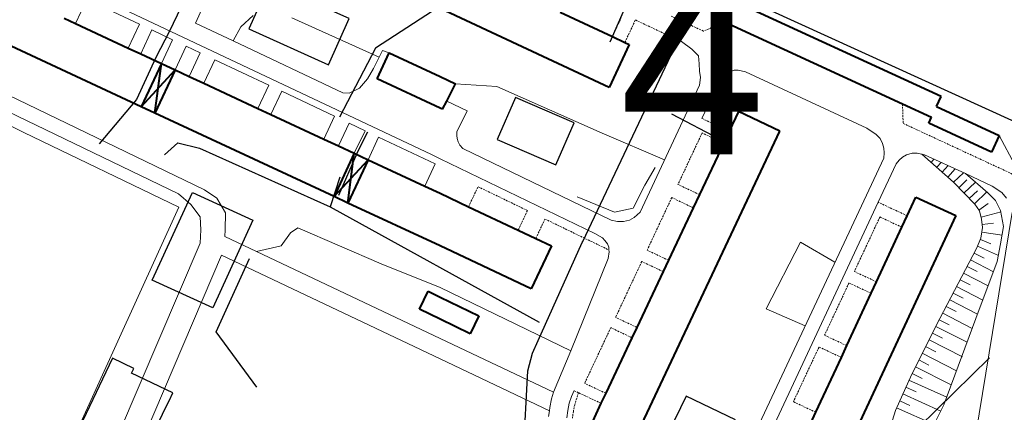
# Model space of a CAD drawing. Extents: x 13 to 4138, y -4831 to -1000.
# Tile 71 of 203: x 1888 to 2150, y -3225 to -3121. Entities that reach past the tile are written whole.
import ezdxf

# ---------------------------------------------------------------- set-up
doc = ezdxf.new("R2010")
doc.units = 0
doc.header["$MEASUREMENT"] = 0
doc.linetypes.add('DASHED', pattern=[0.75, 0.5, -0.25])
for name, color, linetype in [('11', 7, 'CONTINUOUS'), ('24', 7, 'CONTINUOUS'), ('37', 7, 'CONTINUOUS'), ('40', 7, 'CONTINUOUS'), ('6', 7, 'CONTINUOUS'), ('ВОРКАУТ_ФИТНЕС', 1, 'CONTINUOUS'), ('границы команд_1', 10, 'CONTINUOUS'), ('ДЕТСКИЕ_ПЛОЩАДКИ', 6, 'CONTINUOUS'), ('ПЕШЕХОДНЫЕ_ДОРОЖКИ', 3, 'CONTINUOUS'), ('СПОРТИВНЫЕ_ПЛОЩАДКИ', 3, 'CONTINUOUS'), ('ТРОПЫ', 32, 'CONTINUOUS')]:
    doc.layers.add(name, color=color, linetype=linetype)
doc.styles.get("Standard").update_dxf_attribs({"font": 'txt', "height": 0.2})

msp = doc.modelspace()

# ---------------------------------------------------------------- linework, layer by layer
at = {"layer": '11', "color": 253, "linetype": 'Continuous', "lineweight": 0}
for p, q in [((1860.44, -3135.97), (1889.29, -3150.54)), ((1889.29, -3150.54), (1930.46, -3170.32)), ((2152.89, -3159.12), (2148.74, -3151.28)), ((1930.46, -3170.32), (1893.76, -3250.97))]:
    msp.add_line(p, q, dxfattribs=at)
at = {"layer": '24', "color": 253, "linetype": 'Continuous', "lineweight": 0}
for p, q in [((1997.69, -3156.36), (1882.98, -3102.2)), ((1903.01, -3121.53), (1906.02, -3115.07)), ((1920.01, -3121.68), (1906.02, -3115.07)), ((1937.09, -3116.71), (1934.89, -3121.43)), ((1917.04, -3128.06), (1920.01, -3121.68)), ((1944.91, -3126.16), (1934.89, -3121.43)), ((1920.38, -3129.61), (1923.34, -3123.25)), ((1928.85, -3125.85), (1923.34, -3123.25)), ((1928.85, -3125.85), (1925.87, -3132.17)), ((1932.48, -3127.57), (1929.51, -3133.86)), ((1936.21, -3129.32), (1932.48, -3127.57)), ((1974.11, -3139.96), (1944.91, -3126.16)), ((2064.2, -3126.31), (2066.95, -3128.35)), ((1862.3, -3129.56), (1937.34, -3165.71)), ((1933.28, -3135.61), (1936.21, -3129.32)), ((1983.76, -3130.5), (1982.25, -3133.51)), ((1984.67, -3128.68), (1983.76, -3130.5)), ((1986.5, -3129.36), (1984.67, -3128.68)), ((2066.95, -3128.35), (2068.73, -3130.15)), ((2068.73, -3130.15), (2068.98, -3132.21)), ((1937.15, -3137.41), (1940.07, -3131.15)), ((1954.44, -3137.93), (1940.07, -3131.15)), ((2068.98, -3132.21), (2069.04, -3134.22)), ((1865.01, -3135.29), (1930.44, -3166.81)), ((1982.25, -3133.51), (1980.72, -3136.26)), ((2069.04, -3134.22), (2069.33, -3135.88)), ((2074.71, -3136.66), (2075.69, -3135.57)), ((2075.69, -3135.57), (2076.82, -3134.56)), ((2076.82, -3134.56), (2078.23, -3133.93)), ((2078.23, -3133.93), (2079.28, -3133.97)), ((2079.28, -3133.97), (2081.3, -3134.41)), ((2081.3, -3134.41), (2113.58, -3149.32)), ((1951.56, -3144.12), (1954.44, -3137.93)), ((1980.72, -3136.26), (1978.58, -3138.73)), ((2069.05, -3137.94), (2053.21, -3171.68)), ((2069.33, -3135.88), (2069.05, -3137.94)), ((2073.53, -3138.53), (2074.71, -3136.66)), ((1954.99, -3145.71), (1957.86, -3139.55)), ((1971.9, -3146.18), (1957.86, -3139.55)), ((1975.78, -3140.05), (1974.11, -3139.96)), ((1978.58, -3138.73), (1975.78, -3140.05)), ((2073.53, -3138.53), (2069.67, -3146.75)), ((2001.76, -3142.16), (2007.19, -3144.78)), ((1969.07, -3152.26), (1971.9, -3146.18)), ((2007.19, -3144.78), (2004.49, -3150.36)), ((1972.96, -3154.07), (1975.78, -3148.01)), ((1980.03, -3150.02), (1975.78, -3148.01)), ((1980.03, -3150.02), (1977.18, -3156.03)), ((2004.49, -3150.36), (2004.43, -3151.27)), ((2004.43, -3151.27), (2004.52, -3152.13)), ((2113.58, -3149.32), (2116.07, -3151.06)), ((2116.07, -3151.06), (2117.08, -3152.14)), ((1983.66, -3151.73), (1980.83, -3157.73)), ((1998.67, -3158.82), (1983.66, -3151.73)), ((2004.52, -3152.13), (2004.78, -3152.99)), ((2004.78, -3152.99), (2005.29, -3153.87)), ((2005.29, -3153.87), (2006.06, -3154.77)), ((2117.08, -3152.14), (2117.7, -3153.42)), ((2117.7, -3153.42), (2118.03, -3154.7)), ((1997.69, -3156.36), (2000, -3157.48)), ((2006.06, -3154.77), (2045.5, -3173.82)), ((2118.03, -3154.7), (2118.2, -3155.91)), ((2118.2, -3155.91), (2118.03, -3157.3)), ((2123.02, -3157.06), (2124.1, -3156.44)), ((2124.1, -3156.44), (2125.58, -3156.04)), ((2125.58, -3156.04), (2126.95, -3156.04)), ((2126.95, -3156.04), (2128.16, -3156.26)), ((2128.16, -3156.26), (2128.89, -3156.4)), ((2128.89, -3156.4), (2139.76, -3161.43)), ((1995.92, -3164.75), (1998.67, -3158.82)), ((2000, -3157.48), (2041.16, -3177.36)), ((2118.03, -3157.3), (2078.79, -3241.02)), ((2121.36, -3158.85), (2116.58, -3169.05)), ((2121.36, -3158.85), (2122.13, -3157.85)), ((2122.13, -3157.85), (2123.02, -3157.06)), ((2139.76, -3161.43), (2146.93, -3164.75)), ((1930.44, -3166.81), (1933.71, -3169.66)), ((1937.34, -3165.71), (1940.61, -3167.94)), ((2146.93, -3164.75), (2149.44, -3166.44)), ((2149.44, -3166.44), (2150.75, -3167.97)), ((1933.71, -3169.66), (1936.18, -3172.95)), ((1940.61, -3167.94), (1942.91, -3171.89)), ((2116.58, -3169.05), (2078.32, -3250.68)), ((1942.91, -3171.89), (1942.84, -3176.41)), ((2051.63, -3173.08), (2053.21, -3171.68)), ((2142.24, -3232.27), (2152.23, -3171.8)), ((1936.18, -3172.95), (1936.35, -3176.41)), ((2045.5, -3173.82), (2047.23, -3174.12)), ((2047.23, -3174.12), (2048.85, -3174.12)), ((2048.85, -3174.12), (2050.41, -3173.84)), ((2050.41, -3173.84), (2051.63, -3173.08)), ((1936.35, -3176.41), (1936.18, -3179.88)), ((1942.84, -3176.41), (1942.76, -3178.14)), ((2041.16, -3177.36), (2043.19, -3178.51)), ((1936.18, -3179.88), (1906.91, -3248.27)), ((1942.76, -3178.14), (1951.14, -3182.11)), ((2043.19, -3178.51), (2043.83, -3179.23)), ((2043.83, -3179.23), (2044.53, -3180.08)), ((2044.53, -3180.08), (2044.87, -3181)), ((1951.14, -3182.11), (2000, -3205.24)), ((2044.96, -3182.18), (2044.74, -3184)), ((2044.87, -3181), (2044.92, -3181.73)), ((2044.92, -3181.73), (2044.96, -3182.18)), ((1941.84, -3183.15), (1912.85, -3250.88)), ((1941.84, -3183.15), (2000, -3210.69)), ((2044.74, -3184), (2034.75, -3208.5)), ((2000, -3205.24), (2030.22, -3219.55)), ((2034.75, -3208.5), (2030.22, -3219.55)), ((2000, -3210.69), (2029.09, -3224.46)), ((2030.22, -3219.55), (2029.68, -3221.26)), ((2035.68, -3219.12), (2034.93, -3220.72)), ((2029.68, -3221.26), (2029.21, -3223.57)), ((2034.93, -3220.72), (2034.37, -3222.48)), ((2029.09, -3224.46), (2028.89, -3225.95)), ((2029.21, -3223.57), (2029.09, -3224.46)), ((2033.98, -3224.38), (2033.72, -3226.32)), ((2034.37, -3222.48), (2033.98, -3224.38))]:
    msp.add_line(p, q, dxfattribs=at)
at = {"layer": '24', "color": 253, "linetype": 'DASHED', "lineweight": 0}
for p, q in [((2045.85, -3124.98), (2048.16, -3120.06)), ((2061.45, -3119.57), (2070.11, -3123.57)), ((2049.19, -3126.55), (2051.97, -3120.59)), ((2051.97, -3120.59), (2059.33, -3124.06)), ((2075.69, -3121.13), (2070.11, -3123.57)), ((2059.33, -3124.06), (2064.2, -3126.31)), ((2123.03, -3142.91), (2123.22, -3148.09)), ((2076.95, -3150.19), (2069.67, -3146.75)), ((2123.22, -3148.09), (2158.7, -3164.52)), ((2069.72, -3150.63), (2063.3, -3164.31)), ((2075.47, -3153.34), (2069.72, -3150.63)), ((2069.01, -3167.01), (2063.3, -3164.31)), ((2007.59, -3170.22), (2010.1, -3164.91)), ((2010.1, -3164.91), (2023.24, -3171.25)), ((2061.65, -3167.81), (2055.09, -3181.78)), ((2067.36, -3170.51), (2061.65, -3167.81)), ((2124.31, -3172.65), (2116.58, -3169.05)), ((2020.79, -3176.45), (2023.24, -3171.25)), ((2025.48, -3178.66), (2027.91, -3173.51)), ((2027.91, -3173.51), (2044.92, -3181.73)), ((2117.03, -3172.96), (2110.23, -3187.45)), ((2122.89, -3175.69), (2117.03, -3172.96)), ((2060.78, -3184.46), (2055.09, -3181.78)), ((2053.67, -3184.8), (2046.7, -3199.64)), ((2059.35, -3187.48), (2053.67, -3184.8)), ((2116.13, -3190.2), (2110.23, -3187.45)), ((2108.8, -3190.5), (2102.29, -3204.4)), ((2114.71, -3193.25), (2108.8, -3190.5)), ((2052.35, -3202.31), (2046.7, -3199.64)), ((2045.41, -3202.38), (2038.47, -3217.17)), ((2051.05, -3205.05), (2045.41, -3202.38)), ((2108.23, -3207.16), (2102.29, -3204.4)), ((2100.83, -3207.52), (2094, -3222.08)), ((2106.77, -3210.29), (2100.83, -3207.52)), ((2036.83, -3219.67), (2035.68, -3219.12)), ((2044.08, -3219.82), (2038.47, -3217.17)), ((2036.83, -3219.67), (2035.82, -3222.86)), ((2042.82, -3222.49), (2036.83, -3219.67)), ((2099.98, -3224.87), (2094, -3222.08)), ((2035.46, -3224.63), (2035.22, -3226.44)), ((2035.82, -3222.86), (2035.46, -3224.63))]:
    msp.add_line(p, q, dxfattribs=at)
at = {"layer": '37', "color": 253, "linetype": 'Continuous', "lineweight": 0}
for p, q in [((2136.63, -3163.73), (2128.16, -3156.26)), ((2131.4, -3157.56), (2130.63, -3158.44)), ((2133.3, -3158.44), (2132.13, -3159.76)), ((2135.19, -3159.31), (2133.63, -3161.09)), ((2137.08, -3160.19), (2135.13, -3162.41)), ((2139.26, -3161.2), (2136.63, -3163.73)), ((2139.76, -3161.43), (2145.77, -3166.52)), ((2142.26, -3169.57), (2136.63, -3163.73)), ((2140.18, -3163.09), (2138.02, -3165.17)), ((2142.43, -3163.69), (2139.4, -3166.61)), ((2142.95, -3165.97), (2140.79, -3168.05)), ((2145.5, -3166.29), (2142.18, -3169.49)), ((2145.77, -3166.52), (2147.77, -3168.56)), ((2143.5, -3171.34), (2142.26, -3169.57)), ((2145.8, -3169.4), (2143.34, -3171.12)), ((2147.77, -3168.56), (2149.14, -3171.27)), ((2144.08, -3173.56), (2143.5, -3171.34)), ((2149.32, -3171.61), (2143.93, -3173.01)), ((2149.14, -3171.27), (2149.94, -3175.53)), ((2144.34, -3175.73), (2144.08, -3173.56)), ((2147.23, -3174.62), (2144.25, -3174.98)), ((2143.9, -3178.57), (2144.34, -3175.73)), ((2149.53, -3177.8), (2144.15, -3176.96)), ((2149.94, -3175.53), (2149.1, -3180.12)), ((2142.7, -3181.35), (2143.9, -3178.57)), ((2146.51, -3180.1), (2143.75, -3178.91)), ((2149.1, -3180.12), (2148.26, -3184.78)), ((2132.99, -3199.91), (2142.7, -3181.35)), ((2144.74, -3183.93), (2142.08, -3182.54)), ((2148.55, -3183.16), (2142.96, -3180.75)), ((2147.23, -3187.5), (2141.15, -3184.32)), ((2148.26, -3184.78), (2142.53, -3199.98)), ((2145.81, -3191.27), (2139.3, -3187.86)), ((2142.88, -3187.48), (2140.22, -3186.09)), ((2141.03, -3191.02), (2138.37, -3189.63)), ((2139.17, -3194.57), (2136.51, -3193.18)), ((2144.39, -3195.04), (2137.44, -3191.4)), ((2142.97, -3198.81), (2135.59, -3194.95)), ((2141.57, -3202.59), (2133.73, -3198.49)), ((2137.32, -3198.11), (2134.66, -3196.72)), ((2125.49, -3214.71), (2132.99, -3199.91)), ((2135.49, -3201.62), (2132.81, -3200.26)), ((2142.53, -3199.98), (2134.06, -3222.92)), ((2133.68, -3205.19), (2131, -3203.83)), ((2140.21, -3206.26), (2131.91, -3202.05)), ((2139.02, -3210.14), (2130.1, -3205.62)), ((2131.87, -3208.76), (2129.19, -3207.4)), ((2130.06, -3212.33), (2127.39, -3210.97)), ((2137.42, -3213.81), (2128.29, -3209.18)), ((2136.03, -3217.59), (2126.48, -3212.75)), ((2121.14, -3224.37), (2125.49, -3214.71)), ((2134.81, -3220.89), (2124.75, -3216.36)), ((2128.25, -3215.89), (2125.58, -3214.54)), ((2126.66, -3219.41), (2123.93, -3218.18)), ((2125.02, -3223.06), (2122.29, -3221.83)), ((2133.23, -3224.56), (2123.11, -3220.01)), ((2119.5, -3229.8), (2121.14, -3224.37)), ((2131.43, -3228.14), (2121.47, -3223.65)), ((2134.06, -3222.92), (2126.92, -3237.08))]:
    msp.add_line(p, q, dxfattribs=at)
at = {"layer": '40', "color": 253, "linetype": 'Continuous', "lineweight": 0}
for p, q in [((1946.96, -3122.46), (1950.27, -3119.36)), ((1960.54, -3120), (1983.76, -3130.5)), ((1944.91, -3126.16), (1946.96, -3122.46)), ((2004.14, -3137.56), (2015.08, -3138.27)), ((2015.08, -3138.27), (2043.12, -3150.72)), ((2043.12, -3150.72), (2059.73, -3157.79)), ((2054.47, -3164.53), (2057.22, -3159.78)), ((2051.41, -3170.65), (2054.47, -3164.53)), ((2036.44, -3167.59), (2046.37, -3171.72)), ((2046.37, -3171.72), (2051.41, -3170.65)), ((1957.72, -3180.65), (1960.19, -3177.19)), ((1960.19, -3177.19), (1962.17, -3175.87)), ((1962.17, -3175.87), (1984.36, -3185.41)), ((2086.74, -3197.34), (2095.92, -3179.62)), ((2095.92, -3179.62), (2105.07, -3184.95)), ((1951.14, -3182.11), (1957.72, -3180.65)), ((1984.36, -3185.41), (2000, -3191.73)), ((2000, -3191.73), (2034.75, -3208.5)), ((2097.14, -3201.87), (2086.74, -3197.34))]:
    msp.add_line(p, q, dxfattribs=at)
at = {"layer": '6', "color": 253, "linetype": 'Continuous', "lineweight": 40}
for p, q in [((2133.29, -3140.9), (2075.41, -3114.27)), ((2044.97, -3138.58), (2000, -3117.56)), ((2031.97, -3118.49), (2045.85, -3124.98)), ((2072.86, -3119.83), (2075.69, -3121.13)), ((1920.51, -3143.69), (1872.57, -3121.39)), ((1899.96, -3120.11), (1903.01, -3121.53)), ((1903.01, -3121.53), (1917.04, -3128.06)), ((2075.69, -3121.13), (2123.03, -3142.91)), ((2045.85, -3124.98), (2049.19, -3126.55)), ((2050.34, -3127.08), (2044.97, -3138.58)), ((2049.19, -3126.55), (2050.34, -3127.08)), ((1917.04, -3128.06), (1920.38, -3129.61)), ((1920.38, -3129.61), (1925.87, -3132.17)), ((1983.28, -3136.28), (1986.5, -3129.36)), ((1986.5, -3129.36), (2000, -3135.64)), ((1925.87, -3132.17), (1920.51, -3143.69)), ((1924.15, -3145.38), (1925.87, -3132.17)), ((1925.87, -3132.17), (1929.51, -3133.86)), ((1920.51, -3143.69), (1929.51, -3133.86)), ((1929.51, -3133.86), (1924.15, -3145.38)), ((1929.51, -3133.86), (1933.28, -3135.61)), ((1933.28, -3135.61), (1937.15, -3137.41)), ((2000, -3135.64), (2004.14, -3137.56)), ((1937.15, -3137.41), (1951.56, -3144.12)), ((2000, -3144.05), (1983.28, -3136.28)), ((2001.76, -3142.16), (2004.14, -3137.56)), ((2132.05, -3143.6), (2133.29, -3140.9)), ((2000.63, -3144.34), (2001.76, -3142.16)), ((2123.03, -3142.91), (2130.74, -3146.46)), ((2132.05, -3143.6), (2148.74, -3151.28)), ((1924.15, -3145.38), (1920.51, -3143.69)), ((1971.83, -3167.55), (1924.15, -3145.38)), ((1951.56, -3144.12), (1954.99, -3145.71)), ((1954.99, -3145.71), (1969.07, -3152.26)), ((2000.63, -3144.34), (2000, -3144.05)), ((2079.43, -3144.94), (2076.95, -3150.19)), ((2090.43, -3150.14), (2079.43, -3144.94)), ((2130.01, -3148.03), (2130.74, -3146.46)), ((2146.7, -3155.71), (2130.01, -3148.03)), ((2051.52, -3232.54), (2090.43, -3150.14)), ((2076.95, -3150.19), (2075.47, -3153.34)), ((2148.74, -3151.28), (2146.7, -3155.71)), ((1969.07, -3152.26), (1972.96, -3154.07)), ((1972.96, -3154.07), (1977.18, -3156.03)), ((2075.47, -3153.34), (2069.01, -3167.01)), ((1977.18, -3156.03), (1971.83, -3167.55)), ((1975.47, -3169.25), (1977.18, -3156.03)), ((1977.18, -3156.03), (1980.83, -3157.73)), ((1971.83, -3167.55), (1980.83, -3157.73)), ((1980.83, -3157.73), (1975.47, -3169.25)), ((1980.83, -3157.73), (1995.92, -3164.75)), ((1995.92, -3164.75), (2000, -3166.65)), ((2000, -3166.65), (2007.59, -3170.22)), ((2069.01, -3167.01), (2067.36, -3170.51)), ((1975.47, -3169.25), (1971.83, -3167.55)), ((2000, -3180.66), (1975.47, -3169.25)), ((2124.31, -3172.65), (2126.63, -3167.66)), ((2126.63, -3167.66), (2137.22, -3172.59)), ((2007.59, -3170.22), (2020.79, -3176.45)), ((2067.36, -3170.51), (2060.78, -3184.46)), ((2137.22, -3172.59), (2098.78, -3255.09)), ((2122.89, -3175.69), (2124.31, -3172.65)), ((2020.79, -3176.45), (2025.48, -3178.66)), ((2116.13, -3190.2), (2122.89, -3175.69)), ((2025.48, -3178.66), (2029.67, -3180.63)), ((2024.27, -3192.1), (2000, -3180.66)), ((2029.67, -3180.63), (2024.27, -3192.1)), ((2060.78, -3184.46), (2059.35, -3187.48)), ((2059.35, -3187.48), (2052.35, -3202.31)), ((2114.71, -3193.25), (2116.13, -3190.2)), ((1994.57, -3197.45), (1996.87, -3192.71)), ((1996.87, -3192.71), (2000, -3194.23)), ((2108.23, -3207.16), (2114.71, -3193.25)), ((2000, -3194.23), (2010.34, -3199.25)), ((2000, -3200.09), (1994.57, -3197.45)), ((2008.04, -3203.99), (2000, -3200.09)), ((2010.34, -3199.25), (2008.04, -3203.99)), ((2052.35, -3202.31), (2051.05, -3205.05)), ((2051.05, -3205.05), (2044.08, -3219.82)), ((2106.77, -3210.29), (2108.23, -3207.16)), ((2099.98, -3224.87), (2106.77, -3210.29)), ((2044.08, -3219.82), (2042.82, -3222.49)), ((2042.82, -3222.49), (2040.53, -3227.35)), ((2098.63, -3227.77), (2099.98, -3224.87))]:
    msp.add_line(p, q, dxfattribs=at)
at = {"layer": 'ВОРКАУТ_ФИТНЕС'}
msp.add_lwpolyline([(2015.23, -3152.32), (2030.82, -3159.11), (2035.68, -3147.97), (2020.1, -3141.2)], close=True, dxfattribs=at)
at = {"layer": 'ДЕТСКИЕ_ПЛОЩАДКИ'}
for points in [[(1949.1, -3122.99), (1970.32, -3132.5), (1975.86, -3120.2), (1954.63, -3110.7)], [(2069.41, -3245.88), (2078.59, -3226.92), (2065.47, -3220.58), (2056.28, -3239.53)]]:
    msp.add_lwpolyline(points, close=True, dxfattribs=at)
for points in [[(1928.89, -3219.73), (1917.88, -3214.5), (1918.49, -3213.22), (1912.81, -3210.51), (1904.93, -3227.04), (1921.62, -3234.97), (1926.99, -3223.71)], [(1926.99, -3223.71), (1927.9, -3221.79), (1928.89, -3219.73)]]:
    msp.add_lwpolyline(points, dxfattribs=at)
at = {"layer": 'ПЕШЕХОДНЫЕ_ДОРОЖКИ'}
for points in [[(2022.16, -3235.47), (2023.34, -3213.86), (2024.56, -3209.14), (2026.07, -3205.8), (2037.84, -3179.7), (2037.96, -3179.44), (2065.36, -3121.66), (2068.08, -3113.05), (2069.44, -3104.45), (2046.2, -3093.28), (1955.5, -3050.37), (1907.4, -3027.07), (1817.98, -2986.03), (1802.2, -2978.09), (1775.89, -2953.11), (1790.45, -2996.77)], [(1942.97, -3092.19), (1927.97, -3123.55)], [(2045.28, -3126.43), (2050.34, -3114.76)], [(2264.77, -3224.66), (2248.28, -3216.98), (2228.38, -3207.27), (2207.24, -3196.43), (2184.01, -3173.9), (2169.93, -3161.48), (2169.49, -3161.09), (2162.08, -3151.83), (2078.33, -3113.65)], [(1997.97, -3118.22), (1982.78, -3128.1), (1973.25, -3146.47)], [(1927.97, -3123.55), (1924.39, -3130.59)], [(1924.39, -3130.59), (1919.24, -3141.71)], [(1919.24, -3141.71), (1909.31, -3153.53)], [(2074.54, -3152.4), (2061.65, -3145.67)], [(1977.87, -3156.11), (1980.75, -3150.3)], [(1977.87, -3156.11), (1972.97, -3167.24)], [(1951.24, -3218.24), (1940.41, -3203.49), (1949.32, -3184)], [(2100.03, -3270.35), (2114.67, -3251.13), (2127.41, -3228.85), (2146.17, -3210.4)]]:
    msp.add_lwpolyline(points, dxfattribs=at)
at = {"layer": 'СПОРТИВНЫЕ_ПЛОЩАДКИ'}
msp.add_lwpolyline([(1934.12, -3166.47), (1950.23, -3173.85), (1939.53, -3197.13), (1923.41, -3189.76)], close=True, dxfattribs=at)
at = {"layer": 'ТРОПЫ'}
for points in [[(1926.71, -3156.4), (1930.21, -3153.29), (1936.01, -3154.64), (1970.72, -3170.25), (2026.38, -3200.9)], [(1973.29, -3162.34), (1970.72, -3170.25)]]:
    msp.add_lwpolyline(points, dxfattribs=at)

# ---------------------------------------------------------------- texts
at = {"layer": 'границы команд_1', "color": 251, "lineweight": 0, "insert": (2047.72, -3106.28), "char_height": 50, "attachment_point": 1}
msp.add_mtext_dynamic_manual_height_columns('{\\fArial|b0|i0|c204|p34;\\C6;4}', width=31.0266, gutter_width=1, heights=[0], dxfattribs=at)

doc.saveas('drawing.dxf')
